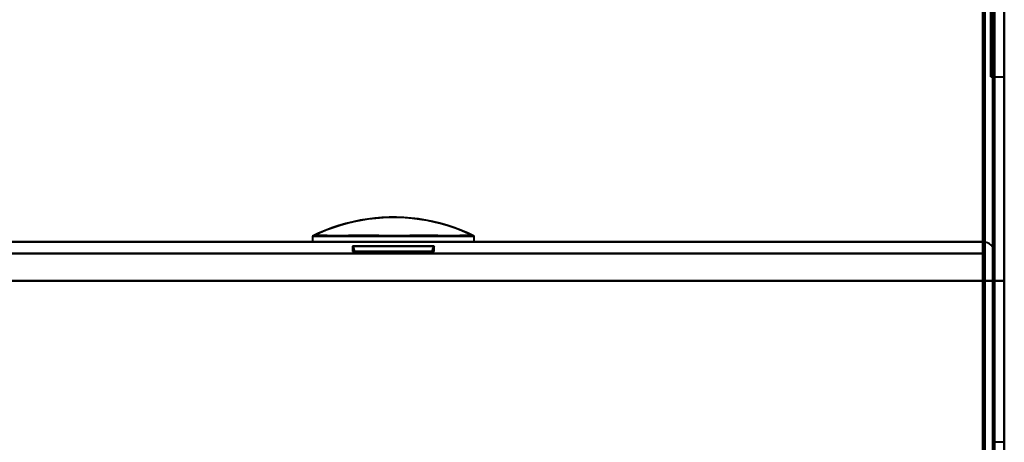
# Model space of a CAD drawing. Header units: millimetres. Extents: x -1352 to 2139, y -120 to 1046.
# Tile 47 of 77: x 499 to 550, y 153 to 175. Entities that reach past the tile are written whole.
import ezdxf

# ---------------------------------------------------------------- set-up
doc = ezdxf.new("R2010")
doc.units = ezdxf.units.MM
doc.layers.add('G-IMPT', color=8, linetype='Continuous', lineweight=40)

# ---------------------------------------------------------------- blocks, each defined once
blk = doc.blocks.new('NEXA 1000 CALQUES_dwg-755156-Avant')
at = {"layer": 'G-IMPT'}
for p, q in [((549.5, 129.472), (549.5, 937.272)), ((549.3, 171.872), (549.3, 501.877)), ((549.3, 501.877), (549.3, 171.872)), ((550, 343.372), (550, 171.872)), ((550, 171.872), (550, 343.372)), ((549.3, 171.872), (549.3, 184.868)), ((549.3, 171.872), (550, 171.872)), ((514.335, 163.672), (514.335, 163.372)), ((514.335, 163.672), (514.335, 163.372)), ((514.335, 163.672), (522.665, 163.672)), ((514.335, 163.672), (522.665, 163.672)), ((514.335, 163.672), (518.5, 163.672)), ((518.5, 163.672), (522.665, 163.672)), ((522.665, 163.372), (522.665, 163.672)), ((522.665, 163.372), (522.665, 163.672)), ((548.9, 163.372), (-548.9, 163.372)), ((514.335, 163.372), (522.665, 163.372)), ((514.335, 163.372), (522.665, 163.372)), ((514.335, 163.372), (518.5, 163.372)), ((522.665, 163.372), (514.335, 163.372)), ((522.665, 163.372), (514.335, 163.372)), ((518.5, 163.372), (514.335, 163.372)), ((516.4, 163.144), (516.4, 162.872)), ((516.4, 163.144), (516.4, 162.872)), ((516.4, 163.144), (520.6, 163.144)), ((516.4, 163.144), (520.6, 163.144)), ((518.5, 163.144), (516.4, 163.144)), ((518.5, 163.144), (516.4, 163.144)), ((516.4, 163.144), (518.5, 163.144)), ((516.4, 163.144), (518.5, 163.144)), ((518.5, 163.144), (516.4, 163.144)), ((518.5, 163.144), (516.4, 163.144)), ((518.5, 163.372), (522.665, 163.372)), ((522.665, 163.372), (518.5, 163.372)), ((520.6, 163.144), (518.5, 163.144)), ((518.5, 163.144), (520.6, 163.144)), ((520.6, 163.144), (518.5, 163.144)), ((520.6, 162.872), (520.6, 163.144)), ((520.6, 162.872), (520.6, 163.144)), ((548.9, 162.772), (548.9, 163.372)), ((548.9, 162.772), (548.9, 163.372)), ((548.9, 163.372), (548.9, 162.772)), ((548.9, 163.372), (548.9, 162.772)), ((516.4, 162.872), (518.5, 162.872)), ((516.4, 162.872), (518.5, 162.872)), ((520.52, 162.872), (516.48, 162.872)), ((520.52, 162.872), (516.48, 162.872)), ((518.5, 162.872), (516.48, 162.872)), ((518.5, 162.872), (520.6, 162.872)), ((518.5, 162.872), (520.6, 162.872)), ((520.52, 162.872), (518.5, 162.872)), ((520.52, 162.872), (518.5, 162.872)), ((518.5, 162.872), (520.6, 162.872)), ((518.5, 162.872), (520.6, 162.872)), ((550, 153.047), (549.5, 153.047))]:
    blk.add_line(p, q, dxfattribs=at)
at = {"layer": 'G-IMPT', "flags": 128}
for points in [[(549.4, 937.772), (549.4, 735.572), (549.4, 533.372), (549.4, 331.172), (549.4, 128.972)], [(549.4, 128.972), (549.4, 331.172), (549.4, 533.372), (549.4, 735.572), (549.4, 937.772)], [(549.4, 128.972), (549.4, 331.172), (549.4, 533.372), (549.4, 735.572), (549.4, 937.772)], [(549.5, 937.772), (549.5, 735.572), (549.5, 533.372), (549.5, 331.172), (549.5, 128.972)], [(550, 937.772), (550, 735.572), (550, 533.372), (550, 331.172), (550, 128.972)], [(550, 128.972), (550, 331.172), (550, 533.372), (550, 735.572), (550, 937.772)], [(548.9, 937.272), (548.9, 743.297), (548.9, 549.322), (548.9, 355.347), (548.9, 161.372)], [(548.9, 161.372), (548.9, 355.347), (548.9, 549.322), (548.9, 743.297), (548.9, 937.272)], [(549, 129.372), (549, 331.372), (549, 533.372), (549, 735.372), (549, 937.372)], [(549, 937.372), (549, 735.372), (549, 533.372), (549, 331.372), (549, 129.372)], [(549, 129.472), (549, 331.422), (549, 533.372), (549, 735.322), (549, 937.272)], [(549, 937.272), (549, 735.322), (549, 533.372), (549, 331.422), (549, 129.472)], [(549.5, 937.272), (549.5, 735.322), (549.5, 533.372), (549.5, 331.422), (549.5, 129.472)], [(549.5, 129.472), (549.5, 331.422), (549.5, 533.372), (549.5, 735.322), (549.5, 937.272)], [(549.5, 937.272), (549.5, 735.322), (549.5, 533.372), (549.5, 331.422), (549.5, 129.472)], [(549.5, 129.472), (549.5, 331.422), (549.5, 533.372), (549.5, 735.322), (549.5, 937.272)], [(549.5, 129.472), (549.5, 331.422), (549.5, 533.372), (549.5, 735.322), (549.5, 937.272)], [(549.5, 937.272), (549.5, 735.322), (549.5, 533.372), (549.5, 331.422), (549.5, 129.472)], [(550, 129.472), (550, 331.422), (550, 533.372), (550, 735.322), (550, 937.272)], [(550, 937.272), (550, 735.322), (550, 533.372), (550, 331.422), (550, 129.472)], [(550, 129.472), (550, 331.422), (550, 533.372), (550, 735.322), (550, 937.272)], [(550, 161.372), (550, 355.347), (550, 549.322), (550, 743.297), (550, 937.272)], [(550, 937.272), (550, 735.322), (550, 533.372), (550, 331.422), (550, 129.472)], [(522.665, 163.672), (522.323, 163.832), (521.976, 163.978), (521.623, 164.11), (521.264, 164.228), (520.902, 164.331), (520.535, 164.42), (520.166, 164.494), (519.793, 164.553), (519.419, 164.597), (519.043, 164.627), (518.666, 164.641), (518.289, 164.64), (517.912, 164.624), (517.537, 164.593), (517.162, 164.547), (516.79, 164.486), (516.421, 164.41), (516.055, 164.32), (515.693, 164.215), (515.335, 164.095), (514.983, 163.962), (514.636, 163.814), (514.335, 163.672)], [(514.347, 163.678), (514.689, 163.838), (515.037, 163.983), (515.39, 164.115), (515.749, 164.232), (516.112, 164.335), (516.478, 164.423), (516.848, 164.496), (517.22, 164.555), (517.595, 164.599), (517.971, 164.627), (518.348, 164.641), (518.725, 164.64), (519.101, 164.623), (519.477, 164.592), (519.851, 164.545), (520.223, 164.483), (520.593, 164.407), (520.958, 164.316), (521.32, 164.21), (521.678, 164.091), (522.03, 163.956), (522.377, 163.808), (522.653, 163.678)], [(548.9, 163.372), (274.45, 163.372), (0, 163.372), (-274.45, 163.372), (-548.9, 163.372)], [(-548.9, 163.372), (-274.45, 163.372), (0, 163.372), (274.45, 163.372), (548.9, 163.372)], [(548.9, 163.372), (274.45, 163.372), (0, 163.372), (-274.45, 163.372), (-548.9, 163.372)], [(-548.9, 163.372), (-274.45, 163.372), (0, 163.372), (274.45, 163.372), (548.9, 163.372)], [(516.48, 162.872), (516.475, 162.94), (516.461, 163.009), (516.436, 163.077), (516.4, 163.144)], [(516.4, 163.144), (516.436, 163.077), (516.461, 163.009), (516.475, 162.94), (516.48, 162.872)], [(520.6, 163.144), (520.564, 163.077), (520.539, 163.009), (520.525, 162.94), (520.52, 162.872)], [(520.52, 162.872), (520.525, 162.94), (520.539, 163.009), (520.564, 163.077), (520.6, 163.144)], [(548.9, 162.872), (548.9, 162.997), (548.9, 163.122), (548.9, 163.247), (548.9, 163.372)], [(548.9, 163.372), (548.912, 163.247), (548.925, 163.122), (548.937, 162.997), (548.95, 162.872)], [(548.9, 163.372), (548.9, 163.247), (548.9, 163.122), (548.9, 162.997), (548.9, 162.872)], [(548.95, 162.872), (548.937, 162.997), (548.925, 163.122), (548.912, 163.247), (548.9, 163.372)], [(-548.9, 162.772), (-274.45, 162.772), (0, 162.772), (274.45, 162.772), (548.9, 162.772)], [(548.9, 162.772), (274.45, 162.772), (0, 162.772), (-274.45, 162.772), (-548.9, 162.772)], [(-548.9, 162.772), (-274.45, 162.772), (0, 162.772), (274.45, 162.772), (548.9, 162.772)], [(548.9, 162.772), (274.45, 162.772), (0, 162.772), (-274.45, 162.772), (-548.9, 162.772)], [(548.9, 129.872), (548.9, 138.122), (548.9, 146.372), (548.9, 154.622), (548.9, 162.872)], [(548.9, 162.872), (548.9, 154.622), (548.9, 146.372), (548.9, 138.122), (548.9, 129.872)], [(548.9, 129.872), (548.912, 138.122), (548.925, 146.372), (548.937, 154.622), (548.95, 162.872)], [(548.95, 162.872), (548.937, 154.622), (548.925, 146.372), (548.912, 138.122), (548.9, 129.872)], [(548.9, 162.772), (548.9, 162.422), (548.9, 162.072), (548.9, 161.722), (548.9, 161.372)], [(548.9, 161.372), (548.9, 161.722), (548.9, 162.072), (548.9, 162.422), (548.9, 162.772)], [(548.9, 162.772), (548.9, 162.422), (548.9, 162.072), (548.9, 161.722), (548.9, 161.372)], [(548.9, 161.372), (548.9, 161.722), (548.9, 162.072), (548.9, 162.422), (548.9, 162.772)], [(548.95, 162.872), (548.962, 154.622), (548.975, 146.372), (548.987, 138.122), (549, 129.872)], [(549, 129.872), (548.987, 138.122), (548.975, 146.372), (548.962, 154.622), (548.95, 162.872)], [(548.95, 162.872), (548.962, 154.372), (548.975, 145.872), (548.987, 137.372), (549, 128.872)], [(549, 128.872), (548.987, 137.372), (548.975, 145.872), (548.962, 154.372), (548.95, 162.872)], [(549, 162.872), (549, 154.622), (549, 146.372), (549, 138.122), (549, 129.872)], [(549, 129.872), (549, 138.122), (549, 146.372), (549, 154.622), (549, 162.872)], [(549, 162.872), (549, 154.372), (549, 145.872), (549, 137.372), (549, 128.872)], [(549, 128.872), (549, 137.372), (549, 145.872), (549, 154.372), (549, 162.872)], [(549.5, 161.372), (549.5, 161.722), (549.5, 162.072), (549.5, 162.422), (549.5, 162.772)], [(549.5, 162.772), (549.5, 162.422), (549.5, 162.072), (549.5, 161.722), (549.5, 161.372)], [(549.5, 162.772), (549.5, 162.422), (549.5, 162.072), (549.5, 161.722), (549.5, 161.372)], [(549.5, 161.372), (549.5, 161.722), (549.5, 162.072), (549.5, 162.422), (549.5, 162.772)], [(-549.4, 161.372), (-274.7, 161.372), (0, 161.372), (274.7, 161.372), (549.4, 161.372)], [(549.4, 161.372), (274.7, 161.372), (0, 161.372), (-274.7, 161.372), (-549.4, 161.372)], [(548.9, 161.372), (274.45, 161.372), (0, 161.372), (-274.45, 161.372), (-548.9, 161.372)], [(-548.9, 161.372), (-274.45, 161.372), (0, 161.372), (274.45, 161.372), (548.9, 161.372)], [(-548.9, 161.372), (-274.45, 161.372), (0, 161.372), (274.45, 161.372), (548.9, 161.372)], [(548.9, 161.372), (274.45, 161.372), (0, 161.372), (-274.45, 161.372), (-548.9, 161.372)], [(548.9, 161.372), (274.45, 161.372), (0, 161.372), (-274.45, 161.372), (-548.9, 161.372)], [(-548.9, 161.372), (-274.45, 161.372), (0, 161.372), (274.45, 161.372), (548.9, 161.372)], [(548.9, 161.372), (548.9, 153.497), (548.9, 145.622), (548.9, 137.747), (548.9, 129.872)], [(548.9, 129.872), (548.9, 137.747), (548.9, 145.622), (548.9, 153.497), (548.9, 161.372)], [(548.9, 129.872), (548.9, 137.747), (548.9, 145.622), (548.9, 153.497), (548.9, 161.372)], [(548.9, 161.372), (549.025, 161.372), (549.15, 161.372), (549.275, 161.372), (549.4, 161.372)], [(549.4, 161.372), (549.275, 161.372), (549.15, 161.372), (549.025, 161.372), (548.9, 161.372)], [(548.9, 161.372), (548.9, 153.497), (548.9, 145.622), (548.9, 137.747), (548.9, 129.872)], [(548.9, 129.472), (548.9, 137.447), (548.9, 145.422), (548.9, 153.397), (548.9, 161.372)], [(548.9, 161.372), (549.025, 161.372), (549.15, 161.372), (549.275, 161.372), (549.4, 161.372)], [(548.9, 161.372), (549.025, 161.372), (549.15, 161.372), (549.275, 161.372), (549.4, 161.372)], [(549.4, 161.372), (549.275, 161.372), (549.15, 161.372), (549.025, 161.372), (548.9, 161.372)], [(549.4, 161.372), (549.275, 161.372), (549.15, 161.372), (549.025, 161.372), (548.9, 161.372)], [(548.9, 161.372), (548.9, 153.397), (548.9, 145.422), (548.9, 137.447), (548.9, 129.472)], [(549.4, 161.372), (549.4, 153.272), (549.4, 145.172), (549.4, 137.072), (549.4, 128.972)], [(549.4, 128.972), (549.4, 137.072), (549.4, 145.172), (549.4, 153.272), (549.4, 161.372)], [(549.4, 161.372), (549.4, 153.272), (549.4, 145.172), (549.4, 137.072), (549.4, 128.972)], [(549.4, 128.972), (549.4, 137.072), (549.4, 145.172), (549.4, 153.272), (549.4, 161.372)], [(549.4, 161.372), (549.4, 153.26), (549.4, 145.147), (549.4, 137.035), (549.4, 128.922)], [(549.4, 128.922), (549.4, 137.035), (549.4, 145.147), (549.4, 153.26), (549.4, 161.372)], [(549.4, 161.372), (549.4, 153.272), (549.4, 145.172), (549.4, 137.072), (549.4, 128.972)], [(549.4, 128.972), (549.4, 137.072), (549.4, 145.172), (549.4, 153.272), (549.4, 161.372)], [(549.5, 161.372), (549.487, 153.26), (549.475, 145.147), (549.462, 137.035), (549.45, 128.922)], [(549.45, 128.922), (549.462, 137.035), (549.475, 145.147), (549.487, 153.26), (549.5, 161.372)], [(549.5, 129.872), (549.5, 137.747), (549.5, 145.622), (549.5, 153.497), (549.5, 161.372)], [(549.5, 161.372), (549.5, 153.497), (549.5, 145.622), (549.5, 137.747), (549.5, 129.872)], [(549.5, 161.372), (549.5, 153.497), (549.5, 145.622), (549.5, 137.747), (549.5, 129.872)], [(549.5, 129.872), (549.5, 137.747), (549.5, 145.622), (549.5, 153.497), (549.5, 161.372)], [(549.5, 161.372), (549.5, 153.272), (549.5, 145.172), (549.5, 137.072), (549.5, 128.972)], [(549.5, 128.972), (549.5, 137.072), (549.5, 145.172), (549.5, 153.272), (549.5, 161.372)], [(550, 161.372), (549.875, 161.372), (549.75, 161.372), (549.625, 161.372), (549.5, 161.372)], [(549.5, 161.372), (549.625, 161.372), (549.75, 161.372), (549.875, 161.372), (550, 161.372)], [(549.5, 161.372), (549.625, 161.372), (549.75, 161.372), (549.875, 161.372), (550, 161.372)], [(550, 161.372), (549.875, 161.372), (549.75, 161.372), (549.625, 161.372), (549.5, 161.372)], [(550, 128.972), (550, 137.072), (550, 145.172), (550, 153.272), (550, 161.372)], [(550, 161.372), (550, 153.397), (550, 145.422), (550, 137.447), (550, 129.472)], [(550, 129.472), (550, 137.447), (550, 145.422), (550, 153.397), (550, 161.372)], [(550, 161.372), (550, 153.272), (550, 145.172), (550, 137.072), (550, 128.972)], [(550, 129.472), (550, 137.447), (550, 145.422), (550, 153.397), (550, 161.372)]]:
    blk.add_lwpolyline(points, dxfattribs=at)
at = {"layer": 'G-IMPT'}
for start in [0, 0, 360, 0]:
    blk.add_arc((548.9, 162.772), 0.6, start, 90, dxfattribs=at)
for points in [[(522.665, 163.672), (522.651, 163.679), (522.571, 163.683), (522.313, 163.676), (521.997, 163.673), (521.728, 163.674), (521.561, 163.676), (521.3, 163.68), (520.819, 163.696), (520.049, 163.705), (519.381, 163.693), (518.865, 163.681), (518.504, 163.677), (518.142, 163.682), (517.623, 163.693), (516.949, 163.705), (516.171, 163.693), (515.687, 163.675), (515.426, 163.671), (515.259, 163.669), (514.99, 163.668), (514.676, 163.671), (514.423, 163.679), (514.347, 163.678), (514.335, 163.672)], [(514.335, 163.672), (514.349, 163.679), (514.429, 163.683), (514.687, 163.676), (515.003, 163.673), (515.272, 163.674), (515.439, 163.676), (515.7, 163.68), (516.181, 163.696), (516.951, 163.705), (517.619, 163.693), (518.135, 163.681), (518.496, 163.677), (518.858, 163.682), (519.377, 163.693), (520.051, 163.705), (520.829, 163.693), (521.313, 163.675), (521.574, 163.671), (521.741, 163.669), (522.01, 163.668), (522.324, 163.671), (522.577, 163.679), (522.653, 163.678), (522.665, 163.672)], [(518.5, 163.672), (518.18, 163.679), (517.576, 163.683), (516.782, 163.676), (516.216, 163.673), (515.869, 163.674), (515.685, 163.676), (515.424, 163.68), (515.064, 163.696), (514.674, 163.705), (514.457, 163.693), (514.364, 163.681), (514.339, 163.677), (514.364, 163.682), (514.457, 163.693), (514.674, 163.705), (515.063, 163.693), (515.423, 163.675), (515.684, 163.671), (515.869, 163.669), (516.215, 163.668), (516.781, 163.671), (517.575, 163.679), (518.18, 163.678), (518.5, 163.672)], [(518.5, 163.672), (518.82, 163.679), (519.424, 163.683), (520.218, 163.676), (520.784, 163.673), (521.131, 163.674), (521.315, 163.676), (521.576, 163.68), (521.936, 163.696), (522.326, 163.705), (522.543, 163.693), (522.636, 163.681), (522.661, 163.677), (522.636, 163.682), (522.543, 163.693), (522.326, 163.705), (521.937, 163.693), (521.577, 163.675), (521.316, 163.671), (521.131, 163.669), (520.785, 163.668), (520.219, 163.671), (519.425, 163.679), (518.82, 163.678), (518.5, 163.672)]]:
    blk.add_open_spline(points, degree=3, knots=[0, 0, 0, 0, 0.0625, 0.125, 0.1875, 0.21875, 0.234375, 0.25, 0.3125, 0.375, 0.4375, 0.46875, 0.5, 0.53125, 0.5625, 0.625, 0.6875, 0.75, 0.765625, 0.78125, 0.8125, 0.875, 0.9375, 1, 1, 1, 1], dxfattribs=at)

msp = doc.modelspace()

# ---------------------------------------------------------------- block references
at = {"layer": 'G-IMPT'}
msp.add_blockref('NEXA 1000 CALQUES_dwg-755156-Avant', (0, 0), dxfattribs=at)

doc.saveas('drawing.dxf')
